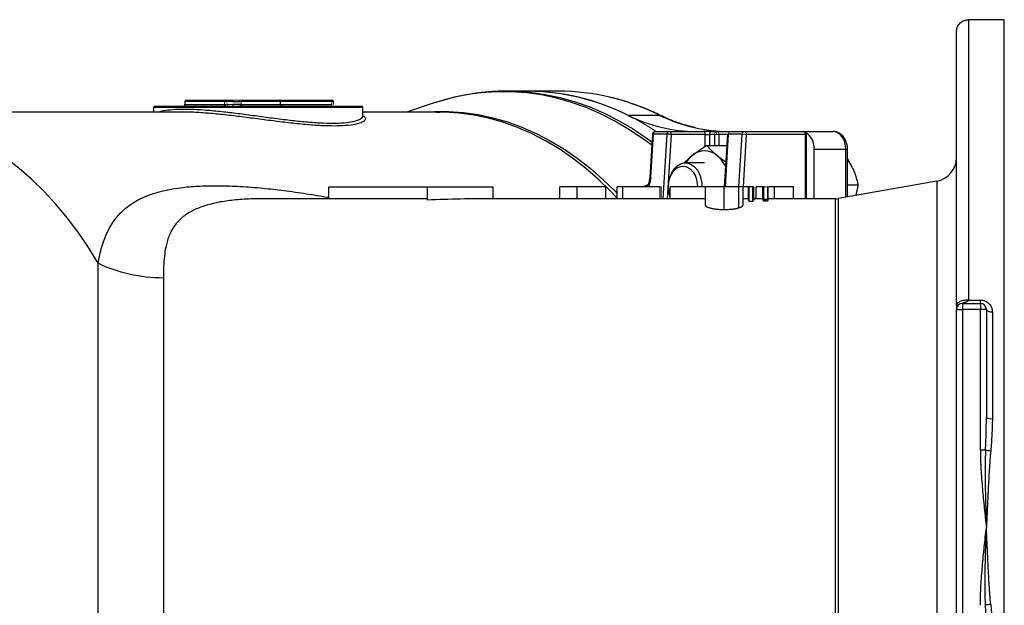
# Model space of a CAD drawing. Header units: millimetres. Extents: x -2057 to -42, y -528 to 953.
# Tile 21 of 22: x -790 to -460, y 757 to 953. Entities that reach past the tile are written whole.
import ezdxf

# ---------------------------------------------------------------- set-up
doc = ezdxf.new("R2010")
doc.units = ezdxf.units.MM

msp = doc.modelspace()

# ---------------------------------------------------------------- linework, layer by layer
at = {"color": 0, "linetype": 'Continuous', "lineweight": 25}
for p, q in [((-472.37, 953.36), (-472.37, 859.57)), ((-460.37, 953.36), (-472.37, 953.36)), ((-460.37, 613.57), (-460.37, 953.36)), ((-476.37, 857.78), (-476.37, 949.45)), ((-620.17, 929.47), (-626.61, 929.47)), ((-609.57, 929.47), (-620.17, 929.47)), ((-734.46, 925.97), (-734.46, 924.97)), ((-721.25, 925.97), (-734.46, 925.97)), ((-733.96, 926.47), (-721.16, 926.47)), ((-721.16, 926.47), (-720.33, 926.47)), ((-720.83, 925.97), (-720.33, 925.97)), ((-720.33, 926.47), (-718.46, 926.47)), ((-718.46, 925.97), (-716.08, 925.97)), ((-715.76, 926.47), (-702.96, 926.47)), ((-702.46, 925.97), (-715.67, 925.97)), ((-702.96, 926.47), (-685.33, 926.47)), ((-702.46, 924.97), (-702.46, 925.97)), ((-685.33, 925.97), (-702.46, 925.97)), ((-685.33, 925.97), (-685.33, 926.47)), ((-735.34, 922.47), (-839.37, 922.47)), ((-744.97, 923.97), (-744.97, 922.47)), ((-674.97, 923.97), (-744.97, 923.97)), ((-744.47, 924.47), (-721.06, 924.47)), ((-734.46, 924.97), (-721.25, 924.97)), ((-721.06, 924.47), (-720.08, 924.47)), ((-720.08, 924.97), (-720.83, 924.97)), ((-720.08, 924.47), (-675.47, 924.47)), ((-715.67, 924.97), (-718.46, 924.97)), ((-715.67, 924.97), (-702.46, 924.97)), ((-702.46, 924.97), (-685.33, 924.97)), ((-674.97, 921.13), (-674.97, 923.97)), ((-649.79, 922.47), (-674.97, 922.47)), ((-651.14, 925.5), (-660.41, 922.47)), ((-651.01, 925.55), (-651.14, 925.5)), ((-650.33, 922.44), (-649.26, 922.42)), ((-649.23, 922.46), (-649.79, 922.47)), ((-586.44, 921.45), (-575.84, 921.45)), ((-577.1, 915.97), (-572.5, 915.97)), ((-572.5, 915.97), (-561.13, 915.97)), ((-558.3, 915.97), (-561.13, 915.97)), ((-558.3, 915.97), (-556.53, 915.97)), ((-556.53, 915.97), (-551.99, 915.97)), ((-551.99, 915.97), (-547.4, 915.97)), ((-547.4, 915.97), (-527.54, 915.97)), ((-527.54, 915.97), (-517.64, 915.97)), ((-578.1, 915.03), (-578.99, 900.59)), ((-577.8, 915.05), (-578.69, 900.62)), ((-573.21, 915.05), (-577.8, 915.05)), ((-574.54, 893.47), (-573.21, 915.05)), ((-571.79, 914.97), (-573.12, 893.47)), ((-560.42, 914.97), (-571.79, 914.97)), ((-560.42, 914.97), (-559.01, 914.97)), ((-560.42, 910.97), (-560.42, 914.97)), ((-557.24, 914.97), (-559.01, 914.97)), ((-559.01, 914.97), (-559.01, 911.32)), ((-557.24, 911.32), (-557.24, 914.97)), ((-555.82, 914.97), (-555.82, 911.32)), ((-553, 914.97), (-555.82, 914.97)), ((-552.99, 915.03), (-554.08, 897.47)), ((-552.7, 915.05), (-553.79, 897.47)), ((-548.1, 915.05), (-552.7, 915.05)), ((-549.19, 897.47), (-548.1, 915.05)), ((-546.69, 914.97), (-547.77, 897.47)), ((-526.83, 914.97), (-546.69, 914.97)), ((-526.83, 893.47), (-526.83, 914.97)), ((-526.83, 914.97), (-526.54, 914.97)), ((-526.54, 893.47), (-526.54, 914.97)), ((-559.88, 911.32), (-553.22, 911.32)), ((-524.01, 893.47), (-524.01, 909.97)), ((-513.4, 909.97), (-524.01, 909.97)), ((-513.4, 893.99), (-513.4, 909.97)), ((-512.81, 909.97), (-513.4, 909.97)), ((-512.81, 894.09), (-512.81, 909.97)), ((-511.16, 903.85), (-512.81, 906.88)), ((-560.63, 905.47), (-567.08, 905.47)), ((-482.99, 899.35), (-515.94, 893.54)), ((-482.99, 899.35), (-482.99, 667.58)), ((-686.37, 897.47), (-653.37, 897.47)), ((-686.37, 893.41), (-686.37, 897.47)), ((-653.37, 893.01), (-653.37, 897.47)), ((-653.37, 897.47), (-631.37, 897.47)), ((-631.37, 893.47), (-631.37, 897.47)), ((-609.07, 893.47), (-609.07, 897.47)), ((-603.26, 897.47), (-609.07, 897.47)), ((-603.26, 893.47), (-603.26, 897.47)), ((-593.68, 893.47), (-593.68, 897.47)), ((-589.84, 893.47), (-589.84, 897.47)), ((-588.04, 897.47), (-589.84, 897.47)), ((-588.04, 893.47), (-588.04, 897.47)), ((-575.63, 897.47), (-588.04, 897.47)), ((-581.33, 897.47), (-579.52, 898.18)), ((-560.52, 897.47), (-572.14, 897.47)), ((-572.14, 893.47), (-572.14, 897.47)), ((-560.35, 891.31), (-560.35, 897.47)), ((-554.09, 889.88), (-554.09, 897.47)), ((-549.18, 890.43), (-549.18, 897.47)), ((-547.78, 891.34), (-547.78, 897.47)), ((-545.72, 897.47), (-545.99, 897.47)), ((-545.99, 893.25), (-545.99, 897.47)), ((-544.46, 897.47), (-545.72, 897.47)), ((-545.72, 892.7), (-545.72, 897.47)), ((-544.2, 897.47), (-544.46, 897.47)), ((-544.46, 892.7), (-544.46, 897.47)), ((-544.2, 893.25), (-544.2, 897.47)), ((-543.43, 893.47), (-543.43, 897.47)), ((-540.85, 897.47), (-541.12, 897.47)), ((-541.12, 893.25), (-541.12, 897.47)), ((-539.32, 897.47), (-539.6, 897.47)), ((-539.32, 893.25), (-539.32, 897.47)), ((-537.24, 893.47), (-537.24, 897.47)), ((-530.86, 893.47), (-530.86, 897.47)), ((-509.31, 897.98), (-512.81, 897.98)), ((-686.37, 893.47), (-708.2, 893.47)), ((-653.37, 893.41), (-686.37, 893.41)), ((-560.35, 893.47), (-631.37, 893.47)), ((-545.99, 893.47), (-547.78, 893.47)), ((-545.72, 892.7), (-544.46, 892.7)), ((-541.12, 893.47), (-544.2, 893.47)), ((-539.6, 893.25), (-540.85, 893.25)), ((-540.85, 893.17), (-539.6, 893.23)), ((-516.81, 893.47), (-539.32, 893.47)), ((-516.81, 673.47), (-516.81, 893.47)), ((-515.94, 893.54), (-515.94, 673.39)), ((-763.52, 695.07), (-763.52, 871.86)), ((-741.7, 866.95), (-741.7, 699.98)), ((-476.37, 710.47), (-476.37, 856.47)), ((-476.37, 856.47), (-474.37, 856.47)), ((-474.37, 858.47), (-474.37, 856.47)), ((-474.37, 858.47), (-468.37, 858.47)), ((-474.37, 856.47), (-474.37, 710.47)), ((-468.37, 856.47), (-474.37, 856.47)), ((-472.37, 859.57), (-468.37, 859.57)), ((-468.37, 858.47), (-468.37, 859.57)), ((-468.37, 858.47), (-468.37, 856.47)), ((-468.37, 809.47), (-468.37, 856.47)), ((-466.37, 856.47), (-468.37, 856.47)), ((-466.37, 856.47), (-466.37, 820.34)), ((-464.37, 855.62), (-464.37, 819.91)), ((-468.37, 809.47), (-466.65, 809.47))]:
    msp.add_line(p, q, dxfattribs=at)
at = {"color": 0, "linetype": 'Continuous', "lineweight": 18}
for p, q in [((-720.83, 925.97), (-721.25, 925.97)), ((-721.25, 924.97), (-721.25, 925.97)), ((-720.33, 926.47), (-720.33, 925.97)), ((-718.46, 925.97), (-720.33, 925.97)), ((-718.46, 926.47), (-718.46, 925.97)), ((-718.46, 926.47), (-716.58, 926.47)), ((-716.58, 926.47), (-715.76, 926.47)), ((-715.67, 925.97), (-716.08, 925.97)), ((-715.67, 924.97), (-715.67, 925.97)), ((-684.83, 925.97), (-685.33, 925.97)), ((-685.33, 924.97), (-685.33, 925.97)), ((-684.83, 924.97), (-684.83, 925.97)), ((-720.83, 924.97), (-721.25, 924.97)), ((-720.08, 924.97), (-720.08, 924.47)), ((-720.08, 924.97), (-718.46, 924.97)), ((-718.46, 924.97), (-718.46, 924.47)), ((-685.33, 924.97), (-685.33, 924.47)), ((-557.24, 914.97), (-555.82, 914.97)), ((-575.63, 893.47), (-575.63, 897.47)), ((-575.22, 897.47), (-575.63, 897.47)), ((-575.22, 893.47), (-575.22, 897.47)), ((-540.85, 892.7), (-540.85, 897.47)), ((-539.6, 897.47), (-540.85, 897.47)), ((-539.6, 892.7), (-539.6, 897.47)), ((-540.85, 892.7), (-539.6, 892.7))]:
    msp.add_line(p, q, dxfattribs=at)
at = {"color": 0, "linetype": 'Continuous', "lineweight": 25, "flags": 128}
for points in [[(-578.32, 911.34), (-581.37, 913.6), (-585.95, 916.68), (-590.64, 919.44), (-595.42, 921.86), (-600.28, 923.95), (-605.2, 925.7), (-610.18, 927.11), (-615.2, 928.17), (-620.25, 928.87), (-625.32, 929.22), (-630.4, 929.22), (-635.47, 928.87), (-640.52, 928.17), (-645.54, 927.11), (-650.52, 925.7), (-651.01, 925.55)], [(-628.77, 929.43), (-624.08, 929.42), (-619.01, 929.07), (-613.97, 928.37), (-608.95, 927.31), (-603.98, 925.91), (-599.06, 924.17), (-594.21, 922.09), (-589.43, 919.67), (-584.75, 916.92), (-580.17, 913.85), (-578.25, 912.46)], [(-763.52, 871.86), (-766.79, 877.18), (-770.23, 882.26), (-773.86, 887.08), (-777.65, 891.64), (-781.6, 895.92), (-785.7, 899.91), (-789.94, 903.6), (-794.3, 906.99), (-798.78, 910.06), (-803.37, 912.8), (-808.04, 915.21), (-812.8, 917.29), (-817.62, 919.02), (-822.5, 920.4), (-827.42, 921.43), (-832.38, 922.11), (-837.35, 922.44), (-839.37, 922.47)], [(-651.04, 922.62), (-646.31, 922.63), (-641.33, 922.29), (-636.38, 921.59), (-631.46, 920.55), (-626.58, 919.15), (-621.75, 917.4), (-617, 915.32), (-612.32, 912.89), (-607.74, 910.14), (-603.26, 907.05), (-598.9, 903.66), (-594.67, 899.95), (-590.57, 895.95), (-589.84, 895.19)], [(-589.84, 893.61), (-592.13, 896.03), (-596.22, 900), (-600.45, 903.68), (-604.81, 907.05), (-609.28, 910.11), (-613.85, 912.84), (-618.52, 915.24), (-623.26, 917.31), (-628.08, 919.03), (-632.95, 920.41), (-637.86, 921.44), (-642.8, 922.11), (-647.76, 922.44), (-649.23, 922.46)], [(-575.42, 921.36), (-575.57, 921.42), (-575.84, 921.45)], [(-513.4, 909.97), (-513.48, 911.14), (-513.72, 912.26), (-514.11, 913.3), (-514.64, 914.21), (-515.28, 914.95), (-516.02, 915.51), (-516.81, 915.85), (-517.64, 915.97)], [(-572.14, 893.9), (-572.17, 893.97), (-572.58, 895.6), (-572.74, 897.31), (-572.63, 899.04), (-572.26, 900.68), (-571.65, 902.18), (-570.82, 903.46), (-569.83, 904.46), (-568.7, 905.13), (-567.49, 905.44), (-566.27, 905.38), (-565.09, 904.95), (-564, 904.17), (-563.05, 903.08), (-562.29, 901.72)], [(-572.14, 894.16), (-572.26, 894.49), (-572.63, 896.01), (-572.74, 897.61), (-572.58, 899.2), (-572.17, 900.7), (-571.53, 902.02), (-570.68, 903.1), (-569.69, 903.87), (-568.59, 904.3), (-567.46, 904.36), (-566.34, 904.05), (-565.31, 903.38), (-564.42, 902.4), (-563.7, 901.14)], [(-578.99, 900.59), (-578.99, 900.59), (-578.99, 900.59)], [(-466.37, 856.47), (-466.34, 856.3), (-466.22, 856.14), (-466.04, 855.99), (-465.79, 855.87), (-465.49, 855.76), (-465.14, 855.68), (-464.76, 855.63), (-464.37, 855.62)]]:
    msp.add_lwpolyline(points, dxfattribs=at)
at = {"color": 0, "linetype": 'Continuous', "lineweight": 18}
for centre, radius, start, end in [((-620.94, 850.63), 78.84, 55.9675, 89.443), ((-720.33, 925.97), 0.5, 90, 180), ((-716.58, 925.97), 0.5, 360, 90), ((-716.45, 926.09), 0.792, 351.1977, 28.5705), ((-721.33, 924.97), 0.5, 270, 0), ((-722.03, 924.84), 0.792, 331.4295, 8.8023), ((-715.58, 924.97), 0.5, 180, 270), ((-714.89, 924.84), 0.792, 171.1977, 208.5705), ((-556.36, 915.09), 0.893, 101.4218, 188.0495), ((-557.63, 915.02), 1.1, 357.0996, 47.3157), ((-556.71, 915.09), 0.893, 351.9505, 78.5782), ((-551.84, 915.12), 0.863, 100.4295, 184.2578), ((-547.24, 915.12), 0.863, 100.4295, 184.2578), ((-547.58, 915.09), 0.893, 351.9505, 78.5782), ((-552.78, 914.32), 0.736, 83.3997, 106.4906), ((-548.23, 901.6), 13.45, 83.453, 89.4804)]:
    msp.add_arc(centre, radius, start, end, dxfattribs=at)
at = {"color": 0, "linetype": 'Continuous', "lineweight": 25}
for centre, radius, start, end in [((-620.45, 853.29), 76.18, 63.4844, 89.7906), ((-609.61, 855.58), 73.88, 76.4763, 89.9657), ((-733.96, 925.97), 0.5, 90, 180), ((-720.46, 926.09), 0.792, 151.4295, 188.8023), ((-702.96, 925.97), 0.5, 0, 90), ((-685.33, 925.97), 0.5, 360, 90), ((-610.98, 850.04), 79.6, 63.7981, 76.4503), ((-744.47, 923.97), 0.5, 90, 180), ((-734.96, 924.97), 0.5, 270, 0), ((-701.96, 924.97), 0.5, 180, 270), ((-675.47, 923.97), 0.5, 0, 90), ((-563.09, 968.4), 52.44, 243.5517, 269.7233), ((-551.77, 970.37), 54.51, 243.8014, 256.9904), ((-577.1, 914.97), 1, 90, 176.46), ((-576.94, 915.12), 0.863, 100.4295, 184.2578), ((-572.34, 915.12), 0.863, 100.4295, 184.2578), ((-572.68, 915.09), 0.893, 351.9505, 78.5782), ((-552.7, 966.55), 50.59, 257.0488, 269.9657), ((-561.3, 915.09), 0.893, 351.9505, 78.5782), ((-558.12, 915.09), 0.893, 101.4218, 188.0495), ((-527.54, 914.97), 1, 0, 90), ((-527.72, 915.09), 0.893, 351.9505, 78.5782), ((-577.89, 914.32), 0.736, 83.3997, 106.4906), ((-573.33, 901.6), 13.45, 83.453, 89.4804), ((-529.98, 910.52), 6, 354.6764, 57.4603), ((-560.63, 903), 6.45, 48.8939, 131.1061), ((-558.44, 900.15), 10.04, 129.8802, 148.0567), ((-563.32, 899.71), 10.7, 25.397, 49.6225), ((-521.86, 899.2), 11.66, 23.4891, 39.136), ((-484.37, 907.23), 8, 280, 0), ((-578.78, 899.89), 0.736, 83.3997, 106.4906), ((-572.16, 897.51), 9.21, 359.7237, 23.2737), ((-572.04, 897.52), 10.62, 359.6908, 23.3066), ((-516.81, 898.47), 5, 270, 280), ((-474.37, 856.47), 2, 90, 180), ((-468.37, 856.47), 2, 0, 90), ((-464.85, 822.57), 2.7, 235.6064, 280.1907), ((-464.4, 817.25), 8.11, 253.8583, 266.2625), ((-464.4, 749.68), 8.11, 93.7375, 106.1417)]:
    msp.add_arc(centre, radius, start, end, dxfattribs=at)
for centre, major_axis, ratio, start_param, end_param in [((-631.37, 783.47), (242, 0), 0.454545, 1.570796, 1.661831), ((-546.29, 783.47), (0, 110), 0.04362, 6.164961, 6.221141), ((-543.9, 783.47), (0, 110), 0.04362, 0.062044, 0.118224), ((-541.42, 783.47), (0, 110), 0.04362, 6.164961, 6.221141), ((-539.01, 783.47), (0, 110), 0.045573, 0.062044, 0.118224)]:
    msp.add_ellipse(centre, major_axis=major_axis, ratio=ratio, start_param=start_param, end_param=end_param, dxfattribs=at)
for points, knots in [([(-476.37, 949.48), (-476.37, 949.92), (-476.29, 950.36), (-476.06, 951), (-475.96, 951.21), (-475.72, 951.62), (-475.58, 951.81), (-475.25, 952.19), (-475.06, 952.37), (-474.64, 952.69), (-474.4, 952.84), (-473.88, 953.09), (-473.6, 953.18), (-473.15, 953.29), (-473, 953.31), (-472.69, 953.35), (-472.53, 953.36), (-472.37, 953.36)], [0, 0, 0, 0, 0.25, 0.25, 0.375, 0.375, 0.5, 0.5, 0.625, 0.625, 0.75, 0.75, 0.875, 0.875, 0.9375, 0.9375, 1, 1, 1, 1]), ([(-626.58, 929.46), (-626.6, 929.46), (-628.27, 929.52), (-631.59, 929.33), (-636.51, 928.89), (-641.4, 928.09), (-646.24, 927.01), (-649.42, 926.03), (-651, 925.55)], [0, 0, 0, 0, 0.003006, 0.202845, 0.402658, 0.602539, 0.802597, 1, 1, 1, 1]), ([(-575.42, 921.36), (-576.23, 921.75), (-578.57, 922.86), (-582.49, 924.48), (-587.2, 926.07), (-590.41, 927.03), (-592.05, 927.37), (-592.1, 927.38)], [0, 0, 0, 0, 0.149223, 0.430038, 0.710717, 0.991207, 1, 1, 1, 1]), ([(-743.24, 922.47), (-743.08, 922.54), (-742.42, 922.84), (-740.3, 923.2), (-736.92, 923.48), (-732.8, 923.48), (-728.07, 923.23), (-722.93, 922.76), (-717.41, 922.12), (-711.68, 921.36), (-705.8, 920.57), (-700.02, 919.82), (-694.43, 919.22), (-689.37, 918.83), (-684.87, 918.71), (-681.18, 918.86), (-678.26, 919.25), (-676.33, 919.81), (-675.19, 920.46), (-675.05, 920.89), (-674.97, 921.12)], [0, 0, 0, 0, 0.018326, 0.079277, 0.137464, 0.197431, 0.254244, 0.312689, 0.369983, 0.428851, 0.487766, 0.54836, 0.607637, 0.668728, 0.726402, 0.785823, 0.842451, 0.900668, 0.94985, 1, 1, 1, 1]), ([(-677.64, 918.33), (-677.65, 918.32), (-678.38, 918.12), (-680.62, 917.9), (-684.36, 917.75), (-688.89, 917.87), (-694.1, 918.24), (-699.78, 918.84), (-705.76, 919.58), (-711.74, 920.37), (-717.66, 921.12), (-723.28, 921.76), (-728.56, 922.22), (-732.63, 922.46), (-734.67, 922.44), (-735.34, 922.43)], [0, 0, 0, 0, 0.001417, 0.08932, 0.173598, 0.260297, 0.348269, 0.438927, 0.526161, 0.615884, 0.700538, 0.787507, 0.87133, 0.95756, 1, 1, 1, 1]), ([(-674.1, 920.13), (-674.18, 919.92), (-674.35, 919.48), (-675.48, 918.84), (-676.89, 918.5), (-677.64, 918.33)], [0, 0, 0, 0, 0.315104, 0.636368, 1, 1, 1, 1]), ([(-674.98, 921), (-674.98, 920.99), (-674.97, 920.98), (-674.98, 921.07), (-674.98, 921.12)], [0, 0, 0, 0, 0.494534, 1, 1, 1, 1]), ([(-674.97, 921.15), (-674.96, 921.15), (-674.33, 920.92), (-674.15, 920.55), (-674.11, 920.21), (-674.1, 920.13)], [0, 0, 0, 0, 0.018136, 0.778315, 1, 1, 1, 1]), ([(-563.82, 917.26), (-564.71, 917.47), (-566.89, 917.97), (-570.32, 919.13), (-573.29, 920.34), (-574.98, 921.15), (-575.42, 921.36)], [0, 0, 0, 0, 0.225935, 0.55489, 0.883475, 1, 1, 1, 1]), ([(-512.81, 909.97), (-512.82, 910.23), (-512.84, 910.96), (-513.09, 912.14), (-513.62, 913.42), (-514.37, 914.48), (-515.27, 915.27), (-516.27, 915.77), (-517.08, 915.95), (-517.54, 915.96), (-517.64, 915.97)], [0, 0, 0, 0, 0.087279, 0.241747, 0.398466, 0.557208, 0.696149, 0.830559, 0.962208, 1, 1, 1, 1]), ([(-564.88, 907.86), (-564.52, 908.15), (-564.14, 908.45), (-563.35, 909.03), (-562.94, 909.32), (-561.69, 910.19), (-560.8, 910.76), (-559.88, 911.32)], [0, 0, 0, 0, 0.25, 0.25, 0.5, 0.5, 1, 1, 1, 1]), ([(-556.39, 907.86), (-556.75, 908.15), (-557.09, 908.45), (-557.74, 909.03), (-558.04, 909.32), (-558.91, 910.19), (-559.41, 910.76), (-559.88, 911.32)], [0, 0, 0, 0, 0.25, 0.25, 0.5, 0.5, 1, 1, 1, 1]), ([(-567.42, 905.44), (-567.23, 905.66), (-566.54, 906.45), (-565.58, 907.26), (-564.88, 907.86)], [0, 0, 0, 0, 0.272589, 1, 1, 1, 1]), ([(-553.56, 905.8), (-553.72, 905.89), (-554.77, 906.57), (-555.64, 907.26), (-556.39, 907.86)], [0, 0, 0, 0, 0.145144, 1, 1, 1, 1]), ([(-511.16, 903.85), (-510.94, 903.35), (-510.74, 902.85), (-510.37, 901.86), (-510.2, 901.36), (-509.74, 899.89), (-509.51, 898.93), (-509.31, 897.98)], [0, 0, 0, 0, 0.25, 0.25, 0.5, 0.5, 1, 1, 1, 1]), ([(-579.01, 900.59), (-579.03, 900.33), (-579.07, 899.62), (-579.33, 898.53), (-579.66, 897.8), (-579.81, 897.47)], [0, 0, 0, 0, 0.2405354, 0.6465684, 1, 1, 1, 1]), ([(-578.69, 900.62), (-578.77, 899.85), (-578.89, 898.71), (-579.37, 897.77), (-579.52, 897.47)], [0, 0, 0, 0, 0.681662, 1, 1, 1, 1]), ([(-763.52, 871.86), (-763.14, 873.77), (-762.39, 877.57), (-760.52, 882.4), (-758.05, 886.58), (-755.32, 889.54), (-752.67, 891.6), (-750.35, 893.01), (-747.79, 894.23), (-744.99, 895.27), (-741.95, 896.12), (-738.66, 896.79), (-734.52, 897.39), (-729.34, 897.79), (-722.94, 897.89), (-715.93, 897.64), (-708.7, 897.07), (-701.28, 896.23), (-694.07, 895.2), (-689.03, 894.39), (-686.52, 893.93), (-686.37, 893.9)], [0, 0, 0, 0, 0.068758, 0.137094, 0.20705, 0.276305, 0.31485, 0.353372, 0.391988, 0.430817, 0.469975, 0.509575, 0.549726, 0.610963, 0.67454, 0.740747, 0.80984, 0.871308, 0.936771, 0.99622, 1, 1, 1, 1]), ([(-593.68, 897.47), (-593.69, 897.47), (-593.7, 897.47), (-593.74, 897.47), (-593.85, 897.47), (-593.97, 897.47), (-594.14, 897.47), (-594.34, 897.47), (-594.59, 897.47), (-594.86, 897.47), (-595.17, 897.47), (-595.5, 897.47), (-595.85, 897.47), (-596.22, 897.47), (-596.62, 897.47), (-597.04, 897.47), (-597.48, 897.47), (-597.95, 897.47), (-598.45, 897.47), (-599, 897.47), (-599.59, 897.47), (-600.23, 897.47), (-600.92, 897.47), (-601.66, 897.47), (-602.44, 897.47), (-602.98, 897.47), (-603.26, 897.47)], [0, 0, 0, 0, 0.047591, 0.093744, 0.138658, 0.182637, 0.225674, 0.268046, 0.309925, 0.35122, 0.391858, 0.430949, 0.469216, 0.506063, 0.542432, 0.578163, 0.613445, 0.648473, 0.684358, 0.722083, 0.761938, 0.803977, 0.848876, 0.896245, 0.946758, 1, 1, 1, 1]), ([(-554.09, 897.47), (-554.34, 897.47), (-554.82, 897.47), (-555.53, 897.47), (-556.18, 897.47), (-556.8, 897.47), (-557.36, 897.47), (-557.88, 897.47), (-558.35, 897.47), (-558.77, 897.47), (-559.14, 897.47), (-559.46, 897.47), (-559.73, 897.47), (-559.96, 897.47), (-560.13, 897.47), (-560.26, 897.47), (-560.34, 897.47), (-560.34, 897.47), (-560.35, 897.47)], [0, 0, 0, 0, 0.075685, 0.147388, 0.21543, 0.280739, 0.344012, 0.406031, 0.467816, 0.530525, 0.592889, 0.653222, 0.712146, 0.770064, 0.827275, 0.884378, 0.941815, 1, 1, 1, 1]), ([(-549.18, 897.47), (-549.33, 897.47), (-549.62, 897.47), (-550.12, 897.47), (-550.67, 897.47), (-551.27, 897.47), (-551.91, 897.47), (-552.6, 897.47), (-553.33, 897.47), (-553.83, 897.47), (-554.09, 897.47)], [0, 0, 0, 0, 0.1226415, 0.2426615, 0.3614109, 0.4812437, 0.6033117, 0.7292655, 0.8612207, 1, 1, 1, 1]), ([(-547.78, 897.47), (-547.79, 897.47), (-547.79, 897.47), (-547.87, 897.47), (-547.97, 897.47), (-548.13, 897.47), (-548.32, 897.47), (-548.57, 897.47), (-548.85, 897.47), (-549.07, 897.47), (-549.18, 897.47)], [0, 0, 0, 0, 0.129553, 0.256356, 0.381025, 0.503667, 0.6269, 0.749143, 0.873737, 1, 1, 1, 1]), ([(-546.17, 897.47), (-546.22, 897.47), (-546.41, 897.47), (-546.88, 897.47), (-547.36, 897.47), (-547.43, 897.47)], [0, 0, 0, 0, 0.25261, 0.883093, 1, 1, 1, 1]), ([(-541.29, 897.47), (-541.39, 897.47), (-541.89, 897.47), (-542.69, 897.47), (-543.36, 897.47), (-543.4, 897.47), (-543.43, 897.47)], [0, 0, 0, 0, 0.045942, 0.236806, 0.617853, 1, 1, 1, 1]), ([(-537.24, 897.47), (-537.83, 897.47), (-538.5, 897.47), (-539.07, 897.47), (-539.15, 897.47)], [0, 0, 0, 0, 0.866044, 1, 1, 1, 1]), ([(-530.86, 897.47), (-530.86, 897.47), (-530.87, 897.47), (-530.91, 897.47), (-530.97, 897.47), (-531.06, 897.47), (-531.18, 897.47), (-531.32, 897.47), (-531.49, 897.47), (-531.69, 897.47), (-531.9, 897.47), (-532.14, 897.47), (-532.4, 897.47), (-532.68, 897.47), (-532.97, 897.47), (-533.29, 897.47), (-533.63, 897.47), (-533.98, 897.47), (-534.36, 897.47), (-534.74, 897.47), (-535.13, 897.47), (-535.53, 897.47), (-535.95, 897.47), (-536.37, 897.47), (-536.8, 897.47), (-537.1, 897.47), (-537.24, 897.47)], [0, 0, 0, 0, 0.0668338, 0.1302272, 0.1905243, 0.2472452, 0.3007393, 0.3511644, 0.3988741, 0.4435396, 0.4859709, 0.5265725, 0.5658867, 0.6037802, 0.6403191, 0.6757071, 0.7103742, 0.744339, 0.7776186, 0.8101005, 0.8416839, 0.8731144, 0.9045044, 0.9360971, 0.967878, 1, 1, 1, 1]), ([(-510.01, 894.59), (-509.96, 894.77), (-509.61, 895.93), (-509.45, 897.04), (-509.31, 897.98)], [0, 0, 0, 0, 0.160056, 1, 1, 1, 1]), ([(-708.2, 893.43), (-709.64, 893.43), (-713.11, 893.43), (-718.14, 893.06), (-722.51, 892.44), (-725.74, 891.73), (-728.08, 891.06), (-730.22, 890.28), (-732.78, 889.09), (-735.54, 887.28), (-737.66, 884.98), (-739.01, 882.8), (-739.84, 881.01), (-740.47, 879.13), (-740.99, 876.92), (-741.39, 874.23), (-741.65, 870.85), (-741.68, 868.28), (-741.7, 866.95)], [0, 0, 0, 0, 0.067571, 0.162889, 0.25154, 0.30024, 0.347798, 0.394273, 0.439765, 0.528879, 0.619979, 0.666655, 0.714214, 0.759922, 0.802142, 0.862888, 0.928815, 1, 1, 1, 1]), ([(-539.6, 893.05), (-539.9, 893.02), (-540.5, 892.97), (-540.76, 892.88), (-540.9, 892.84)], [0, 0, 0, 0, 0.484817, 1, 1, 1, 1]), ([(-560.35, 891.31), (-560.34, 891.27), (-560.34, 891.23), (-560.3, 891.14), (-560.27, 891.1), (-560.19, 891.02), (-560.15, 890.97), (-560.03, 890.89), (-559.97, 890.85), (-559.73, 890.72), (-559.54, 890.63), (-559.22, 890.51), (-559.1, 890.47), (-558.86, 890.39), (-558.73, 890.36), (-558.45, 890.28), (-558.3, 890.25), (-557.99, 890.18), (-557.82, 890.15), (-557.48, 890.09), (-557.3, 890.07), (-556.93, 890.02), (-556.74, 890), (-556.15, 889.95), (-555.74, 889.92), (-555.13, 889.9), (-554.92, 889.89), (-554.51, 889.89), (-554.3, 889.88), (-554.09, 889.88)], [0, 0, 0, 0, 0.0625, 0.0625, 0.125, 0.125, 0.1875, 0.1875, 0.25, 0.25, 0.375, 0.375, 0.4375, 0.4375, 0.5, 0.5, 0.5625, 0.5625, 0.625, 0.625, 0.6875, 0.6875, 0.75, 0.75, 0.875, 0.875, 0.9375, 0.9375, 1, 1, 1, 1]), ([(-554.09, 889.88), (-553.86, 889.88), (-553.62, 889.89), (-553.15, 889.89), (-552.92, 889.9), (-552.22, 889.93), (-551.77, 889.97), (-551.13, 890.04), (-550.93, 890.07), (-550.52, 890.13), (-550.33, 890.16), (-549.97, 890.23), (-549.8, 890.27), (-549.48, 890.35), (-549.33, 890.39), (-549.18, 890.43)], [0, 0, 0, 0, 0.125, 0.125, 0.25, 0.25, 0.5, 0.5, 0.625, 0.625, 0.75, 0.75, 0.875, 0.875, 1, 1, 1, 1]), ([(-549.18, 890.43), (-549.07, 890.47), (-548.96, 890.5), (-548.75, 890.58), (-548.66, 890.61), (-548.49, 890.69), (-548.4, 890.73), (-548.26, 890.8), (-548.19, 890.84), (-548.07, 890.92), (-548.02, 890.96), (-547.93, 891.04), (-547.9, 891.08), (-547.84, 891.15), (-547.82, 891.19), (-547.79, 891.27), (-547.79, 891.3), (-547.78, 891.34)], [0, 0, 0, 0, 0.125, 0.125, 0.25, 0.25, 0.375, 0.375, 0.5, 0.5, 0.625, 0.625, 0.75, 0.75, 0.875, 0.875, 1, 1, 1, 1]), ([(-741.7, 866.95), (-745.54, 866.95), (-749.39, 867.37), (-756.77, 869.03), (-760.3, 870.27), (-763.52, 871.86)], [0, 0, 0, 0, 0.5, 0.5, 1, 1, 1, 1]), ([(-472.37, 859.57), (-472.85, 859.57), (-473.35, 859.53), (-474.34, 859.36), (-474.81, 859.22), (-475.59, 858.87), (-475.9, 858.66), (-476.29, 858.22), (-476.37, 857.99), (-476.37, 857.78)], [0, 0, 0, 0, 0.25, 0.25, 0.5, 0.5, 0.75, 0.75, 1, 1, 1, 1]), ([(-476.37, 857.78), (-476.37, 857.48), (-476.37, 857.09), (-476.37, 856.87), (-476.37, 856.82)], [0, 0, 0, 0, 0.75228, 1, 1, 1, 1]), ([(-472.37, 859.57), (-472.38, 859.55), (-472.38, 859.5), (-472.39, 859.43), (-472.42, 859.37), (-472.45, 859.31), (-472.5, 859.25), (-472.55, 859.2), (-472.61, 859.15), (-472.69, 859.1), (-472.79, 859.05), (-472.93, 858.99), (-473.13, 858.91), (-473.38, 858.82), (-473.64, 858.74), (-473.87, 858.66), (-474.06, 858.59), (-474.2, 858.54), (-474.3, 858.5), (-474.36, 858.47), (-474.37, 858.47), (-474.37, 858.47)], [0, 0, 0, 0, 0.025576, 0.050749, 0.075926, 0.101514, 0.1279, 0.155441, 0.184446, 0.215184, 0.247029, 0.300536, 0.375753, 0.472694, 0.576631, 0.668002, 0.747597, 0.816786, 0.880417, 0.940647, 1, 1, 1, 1]), ([(-468.37, 859.57), (-468.1, 859.57), (-467.82, 859.54), (-467.28, 859.43), (-467.03, 859.35), (-466.65, 859.19), (-466.53, 859.13), (-466.3, 859), (-466.19, 858.93), (-465.86, 858.7), (-465.66, 858.53), (-465.3, 858.16), (-465.14, 857.96), (-464.87, 857.53), (-464.75, 857.31), (-464.47, 856.61), (-464.37, 856.12), (-464.37, 855.62)], [0, 0, 0, 0, 0.125, 0.125, 0.25, 0.25, 0.3125, 0.3125, 0.375, 0.375, 0.5, 0.5, 0.625, 0.625, 0.75, 0.75, 1, 1, 1, 1]), ([(-466.65, 809.47), (-466.57, 811.28), (-466.5, 813.09), (-466.4, 816.72), (-466.37, 818.53), (-466.37, 820.34)], [0, 0, 0, 0, 0.5, 0.5, 1, 1, 1, 1]), ([(-464.37, 819.91), (-464.37, 818.13), (-464.43, 816.34), (-464.63, 812.76), (-464.76, 810.96), (-464.92, 809.16)], [0, 0, 0, 0, 0.5, 0.5, 1, 1, 1, 1]), ([(-468.37, 809.47), (-468.37, 807.29), (-468.3, 805.12), (-468.05, 800.78), (-467.89, 798.61), (-467.51, 794.28), (-467.3, 792.11), (-466.85, 787.79), (-466.61, 785.63), (-466.37, 783.47)], [0, 0, 0, 0, 0.25, 0.25, 0.5, 0.5, 0.75, 0.75, 1, 1, 1, 1]), ([(-466.65, 809.47), (-466.74, 807.3), (-466.78, 805.14), (-466.79, 800.81), (-466.77, 798.64), (-466.65, 792.14), (-466.51, 787.8), (-466.37, 783.47)], [0, 0, 0, 0, 0.25, 0.25, 0.5, 0.5, 1, 1, 1, 1]), ([(-464.92, 809.16), (-465.12, 807.04), (-465.27, 804.91), (-465.54, 800.64), (-465.66, 798.5), (-465.88, 794.21), (-465.98, 792.07), (-466.18, 787.77), (-466.28, 785.62), (-466.37, 783.47)], [0, 0, 0, 0, 0.25, 0.25, 0.5, 0.5, 0.75, 0.75, 1, 1, 1, 1]), ([(-468.37, 757.47), (-468.37, 759.64), (-468.3, 761.81), (-468.05, 766.15), (-467.89, 768.32), (-467.51, 772.65), (-467.3, 774.82), (-466.85, 779.14), (-466.61, 781.3), (-466.37, 783.47)], [0, 0, 0, 0, 0.25, 0.25, 0.5, 0.5, 0.75, 0.75, 1, 1, 1, 1]), ([(-466.65, 757.47), (-466.74, 759.63), (-466.78, 761.79), (-466.79, 766.12), (-466.77, 768.29), (-466.65, 774.79), (-466.51, 779.13), (-466.37, 783.47)], [0, 0, 0, 0, 0.25, 0.25, 0.5, 0.5, 1, 1, 1, 1]), ([(-464.92, 757.77), (-465.12, 759.89), (-465.27, 762.02), (-465.54, 766.29), (-465.66, 768.43), (-465.88, 772.72), (-465.98, 774.86), (-466.18, 779.16), (-466.28, 781.31), (-466.37, 783.47)], [0, 0, 0, 0, 0.25, 0.25, 0.5, 0.5, 0.75, 0.75, 1, 1, 1, 1]), ([(-464.92, 757.77), (-464.76, 755.97), (-464.63, 754.17), (-464.43, 750.59), (-464.37, 748.8), (-464.37, 747.02)], [0, 0, 0, 0, 0.5, 0.5, 1, 1, 1, 1]), ([(-466.37, 746.59), (-466.37, 748.4), (-466.4, 750.21), (-466.5, 753.84), (-466.57, 755.65), (-466.65, 757.47)], [0, 0, 0, 0, 0.5, 0.5, 1, 1, 1, 1])]:
    msp.add_open_spline(points, degree=3, knots=knots, dxfattribs=at)
msp.add_open_spline([(-476.37, 949.48), (-476.37, 949.47), (-476.37, 949.46), (-476.37, 949.45)], degree=3, dxfattribs=at)
at = {"color": 0, "linetype": 'Continuous', "lineweight": 18}
msp.add_open_spline([(-720.32, 924.46), (-720.46, 924.46), (-720.58, 924.46), (-720.83, 924.46), (-720.95, 924.47), (-721.06, 924.47)], degree=3, knots=[0, 0, 0, 0, 0.5, 0.5, 1, 1, 1, 1], dxfattribs=at)
msp.add_open_spline([(-720.08, 924.47), (-720.16, 924.47), (-720.24, 924.46), (-720.32, 924.46)], degree=3, dxfattribs=at)

doc.saveas('drawing.dxf')
